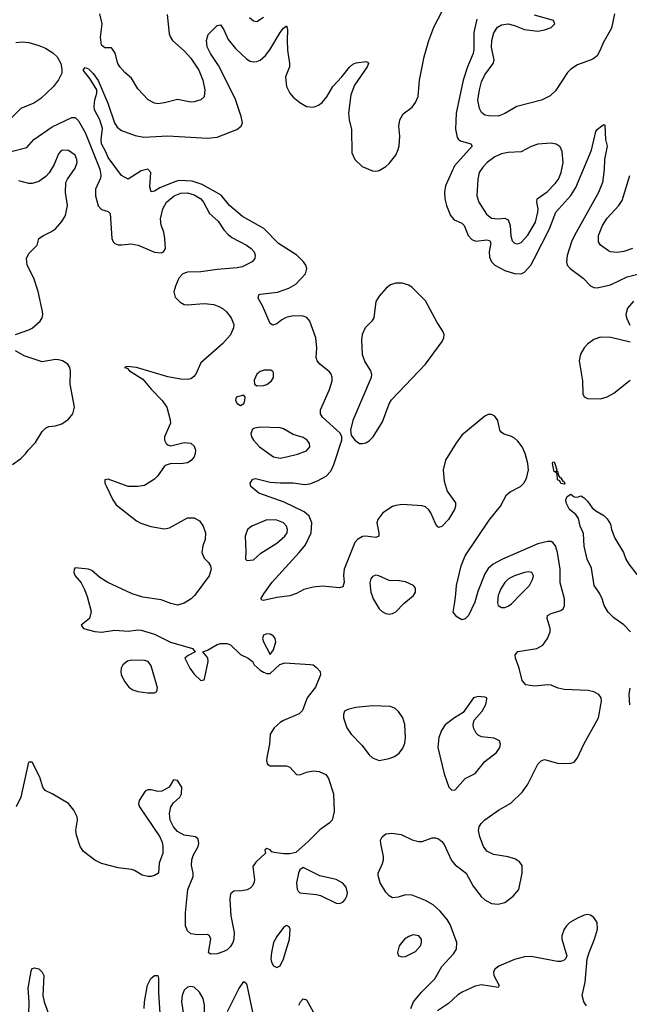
# Model space of a CAD drawing. Header units: inches. Extents: x 1550315 to 1685896, y 510706 to 640504.
# Tile 185 of 256: x 1643274 to 1646964, y 537516 to 543475. Entities that reach past the tile are written whole.
import ezdxf

# ---------------------------------------------------------------- set-up
doc = ezdxf.new("R2010")
doc.units = ezdxf.units.IN
doc.header["$MEASUREMENT"] = 0
doc.layers.add('B6543', color=7, linetype='Continuous')
doc.layers.add('B6544', color=7, linetype='Continuous')

msp = doc.modelspace()

# ---------------------------------------------------------------- linework, layer by layer
at = {"layer": 'B6543', "color": 5}
for points, elevation in [([(1643676.9, 540000), (1643683.3, 539983.3), (1643707.2, 539892.8), (1643696.2, 539850), (1643646.6, 539810), (1643660.7, 539790), (1643730, 539771.7), (1643770, 539768.6), (1643850, 539779.4), (1643930, 539774.3), (1643990, 539782), (1644010, 539780.2), (1644090, 539756.1), (1644188, 539708), (1644319.7, 539670), (1644337.2, 539650), (1644293.4, 539626.6), (1644274, 539610), (1644304.2, 539550), (1644330, 539514.5), (1644370, 539476), (1644390, 539479), (1644393.7, 539486.3), (1644415.6, 539590), (1644413.2, 539613.2), (1644382, 539650), (1644410, 539659.7), (1644470, 539694.2), (1644490, 539699.8), (1644530, 539698.6), (1644550, 539690.7), (1644610, 539633.8), (1644657.2, 539610), (1644684, 539590), (1644694, 539570), (1644730, 539539), (1644750, 539525.2), (1644770, 539519), (1644790, 539519), (1644848, 539572), (1644878.3, 539581.7), (1645033.1, 539573.1), (1645050, 539569.6), (1645070, 539554.5), (1645092, 539530), (1645094.5, 539510), (1645064.4, 539435.6), (1645014, 539370), (1644986.3, 539293.7), (1644966.3, 539273.7), (1644870, 539234.4), (1644850, 539221.6), (1644815.1, 539190), (1644789.4, 539150), (1644785.2, 539090), (1644769.2, 539010), (1644769, 538990), (1644774, 538970), (1644790, 538959.3), (1644890, 538958.7), (1644910, 538951.8), (1644950, 538906), (1644970, 538904.5), (1645010, 538921.6), (1645050, 538929.6), (1645085.8, 538925.8), (1645127.3, 538907.3), (1645142.9, 538882.9), (1645172.6, 538790), (1645176.6, 538683.4), (1645164.5, 538630), (1645148.3, 538611.7), (1645090, 538572.2), (1645019.5, 538500.5), (1644944.7, 538435.3), (1644910, 538426), (1644872.9, 538427.1), (1644814.4, 538434.4), (1644799.6, 538439.6), (1644790, 538450.8), (1644770, 538458), (1644758, 538450), (1644762, 538430), (1644703.5, 538376.5), (1644685.1, 538350), (1644695, 538270), (1644691.6, 538248.4), (1644681.6, 538230), (1644670, 538218.4), (1644650.9, 538209.1), (1644617.8, 538202.2), (1644570, 538200.4), (1644550, 538184.7), (1644546.2, 538150), (1644551.3, 538051.3), (1644571.6, 537950), (1644570.6, 537910), (1644564.1, 537890), (1644550, 537865.3), (1644530, 537846.2), (1644510, 537835.5), (1644470, 537822), (1644430, 537818.8), (1644416, 537830), (1644430.3, 537910), (1644423, 537930), (1644410, 537937.4), (1644350, 537936.3), (1644310, 537942.8), (1644290, 537960.3), (1644278.8, 537990), (1644277.1, 538070), (1644291.6, 538210), (1644324, 538290), (1644324.6, 538310), (1644315.1, 538355.1), (1644316.9, 538390), (1644324, 538416), (1644354, 538470), (1644359.5, 538490), (1644354.7, 538514.7), (1644338.8, 538530), (1644270, 538538.5), (1644230, 538561.3), (1644204.5, 538590), (1644185.4, 538630), (1644180.7, 538670), (1644189.2, 538710.8), (1644205.8, 538734.2), (1644244, 538770), (1644254, 538790), (1644254.8, 538830), (1644229, 538871), (1644206, 538874), (1644179, 538830), (1644134.9, 538805.1), (1644110, 538803), (1644070, 538813), (1644050, 538813), (1644034, 538806), (1643997.6, 538750), (1643993.3, 538730), (1643999.7, 538710), (1644122.2, 538530), (1644136.3, 538496.3), (1644141.6, 538470), (1644140.3, 538430), (1644118.5, 538370), (1644113.6, 538310), (1644090, 538295.3), (1644070, 538290.3), (1644049, 538289), (1644016.5, 538296.5), (1643970, 538325.5), (1643951.9, 538331.9), (1643870, 538342.4), (1643770, 538368), (1643728.8, 538388.8), (1643659.9, 538439.9), (1643640.7, 538470), (1643618.5, 538538.5), (1643613.4, 538570), (1643624.9, 538630), (1643622, 538650), (1643602, 538690), (1643570, 538730.7), (1643470, 538790.5), (1643428, 538810), (1643414.9, 538830), (1643396.5, 538890), (1643350, 538980.7), (1643330, 538981), (1643326.3, 538973.7), (1643282, 538770), (1643252.2, 538710)], 440), ([(1644339.9, 540000), (1644332.6, 539990), (1644313, 539970), (1644270, 539943.6), (1644230, 539932.3), (1644190, 539941.1), (1644130, 539963.2), (1644020.1, 539980.1), (1643955.5, 540000)], 440), ([(1644943.7, 540000), (1644910, 539987.3), (1644830, 539978.4), (1644750, 539959.3), (1644741.5, 539961.5), (1644734, 539970), (1644745.1, 539990), (1644752.3, 540000)], 420), ([(1645403, 540000), (1645412.8, 539970), (1645450, 539910.4), (1645470, 539891.7), (1645490, 539880.3), (1645510, 539877.4), (1645530, 539881.1), (1645550, 539892.2), (1645598.9, 539941.1), (1645657, 539990), (1645663.2, 540000)], 440), ([(1645640.9, 537490), (1645657.7, 537530), (1645705.4, 537590), (1645787.1, 537670), (1645830, 537745.3), (1645899.3, 537820.7), (1645917.2, 537850), (1645920.9, 537890), (1645878.9, 537998.9), (1645862.2, 538030), (1645819.9, 538079.9), (1645777.6, 538117.6), (1645730, 538145), (1645650, 538176.4), (1645610, 538177.7), (1645564.8, 538164.8), (1645530, 538161.2), (1645510, 538172.7), (1645490, 538194.5), (1645456.9, 538250), (1645444.2, 538295.8), (1645443.6, 538310), (1645471, 538369), (1645475.8, 538390), (1645476, 538410), (1645459.2, 538490), (1645458.9, 538510), (1645468, 538530), (1645490, 538547), (1645527.5, 538552.5), (1645583.4, 538543.4), (1645650, 538512.2), (1645690, 538500.5), (1645710, 538500.5), (1645770, 538523), (1645790, 538523.8), (1645810, 538517.1), (1645830, 538502), (1645843.2, 538483.2), (1645887, 538387), (1645910, 538360.3), (1645975.8, 538310), (1646018.5, 538230), (1646067.5, 538167.5), (1646090, 538148.1), (1646130, 538126.8), (1646170, 538121.4), (1646210, 538131.3), (1646261, 538170), (1646294.4, 538210), (1646316.4, 538310), (1646315.2, 538355.2), (1646299, 538379), (1646274.4, 538394.4), (1646230, 538407.6), (1646142, 538422), (1646102.5, 538442.5), (1646081.1, 538470), (1646058.3, 538530), (1646051.3, 538568.7), (1646055.1, 538590), (1646067.6, 538610), (1646090, 538632.4), (1646172.7, 538690), (1646247.1, 538732.9), (1646317.7, 538802.3), (1646350, 538847.7), (1646409.8, 538970.2), (1646430, 538990.4), (1646450, 538998.4), (1646530, 538976), (1646566.5, 538973.5), (1646610, 538974.4), (1646630, 538980.5), (1646650, 539007.3), (1646689, 539090), (1646778.2, 539250), (1646795.5, 539350), (1646793.1, 539370), (1646779.7, 539390), (1646750, 539406.2), (1646715, 539415), (1646570, 539421.5), (1646533.2, 539430), (1646490, 539447), (1646470, 539449.3), (1646390, 539441.3), (1646337.2, 539450), (1646315.2, 539475.2), (1646297.7, 539550), (1646274.5, 539610), (1646272.8, 539630), (1646290, 539651.5), (1646405.2, 539670), (1646439.7, 539690), (1646469.7, 539730), (1646484.7, 539770), (1646485.6, 539790), (1646466.6, 539850), (1646468.4, 539870), (1646490, 539882), (1646550, 539898.9), (1646564.2, 539910), (1646572.4, 539927.6), (1646571.5, 539970), (1646563.6, 540000)], 420), ([(1646042.9, 540000), (1646029.5, 539950), (1645990, 539868.3), (1645970, 539848.2), (1645950, 539843.5), (1645920.7, 539860.7), (1645898.3, 539890), (1645908.7, 539950), (1645913.2, 540000)], 420), ([(1646173.2, 540000), (1646170, 539992.3), (1646166, 539946), (1646170.4, 539930.4), (1646190, 539917.1), (1646210, 539918.4), (1646230, 539926.4), (1646250, 539940.4), (1646309.6, 540000)], 440), ([(1646971.2, 539771.2), (1646930, 539812), (1646870, 539854.2), (1646836.5, 539890), (1646810.8, 539930), (1646798.9, 539970), (1646784.9, 540000)], 380), ([(1646967.6, 539327.6), (1646962.9, 539390), (1646969.9, 539430)], 380), ([(1646705.7, 537505.7), (1646688.9, 537530), (1646678.5, 537570), (1646696.8, 537650), (1646708.6, 537790), (1646720.3, 537830), (1646753.8, 537910), (1646771.3, 537970), (1646769.8, 538010), (1646750, 538041.7), (1646730, 538056.1), (1646710, 538059.3), (1646690, 538055.3), (1646650, 538038), (1646604.9, 538010), (1646583.6, 537990), (1646570.2, 537970), (1646556.1, 537930), (1646554.9, 537910), (1646586, 537810), (1646578.4, 537790), (1646570, 537783.5), (1646550, 537775.6), (1646530, 537775.5), (1646370, 537805.3), (1646330, 537802.9), (1646270, 537786.5), (1646174, 537746), (1646150, 537727.8), (1646142.2, 537710), (1646143, 537690), (1646176.5, 537630), (1646170, 537618), (1646070, 537633.6), (1646030, 537626.4), (1645952.8, 537590), (1645926.9, 537573.1), (1645870, 537520.3), (1645803.7, 537476.3)], 420), ([(1643328.3, 537371.7), (1643330.8, 537530), (1643325.9, 537614.1), (1643344.1, 537715.9), (1643350, 537732), (1643363.1, 537736.9), (1643390, 537731), (1643411.3, 537710), (1643421, 537690), (1643415.2, 537570), (1643423.2, 537530), (1643456.7, 537436.7)], 420), ([(1644028.2, 537490), (1644030, 537531.3), (1644048.4, 537631.6), (1644068, 537672), (1644090, 537691), (1644110, 537691), (1644114.9, 537674.9), (1644114.6, 537585.4), (1644121.6, 537461.6)], 420), ([(1644533, 537473), (1644599.7, 537610), (1644630, 537654), (1644644.5, 537644.5), (1644650, 537632), (1644690.4, 537430)], 420), ([(1644963.5, 537510), (1644974, 537530), (1644990, 537548), (1645010, 537542), (1645050.3, 537470)], 420)]:
    msp.add_lwpolyline(points, dxfattribs=dict(at, elevation=elevation))
for points, elevation in [([(1644770, 539758.4), (1644749, 539751), (1644744.4, 539730), (1644750.5, 539710), (1644790, 539634), (1644810, 539662), (1644823.6, 539710), (1644819.6, 539730), (1644810, 539743.7), (1644790, 539756.3)], 440), ([(1643950, 539599.7), (1643927, 539593), (1643898.4, 539570), (1643888.8, 539550), (1643885.7, 539530), (1643888.7, 539510), (1643910, 539466.8), (1643935.6, 539435.6), (1643959.9, 539419.9), (1643990, 539408.4), (1644050, 539400.5), (1644090, 539400.7), (1644104, 539410), (1644109.2, 539430.8), (1644070, 539565.2), (1644051.8, 539590), (1644030, 539596.9)], 460), ([(1646050, 539378.9), (1646021.3, 539370), (1645958.6, 539281.4), (1645905.3, 539250), (1645850, 539206.3), (1645827, 539173), (1645811.4, 539130), (1645804.6, 539070), (1645842.6, 538910), (1645872.2, 538830), (1645890, 538812.2), (1645910, 538813.4), (1645970, 538881.5), (1646030, 538913.4), (1646090, 538984.4), (1646160.1, 539039.9), (1646181.2, 539070), (1646185.2, 539090), (1646179, 539110), (1646145.6, 539125.6), (1646070, 539135.6), (1646050, 539145.1), (1646037.4, 539157.4), (1646021.6, 539190), (1646019.6, 539210), (1646024.4, 539235.6), (1646072.8, 539290), (1646096.4, 539330), (1646102.4, 539362.4), (1646100.7, 539370), (1646090, 539374.4)], 440), ([(1645410, 539321.5), (1645307.8, 539312.2), (1645259.9, 539300.1), (1645241, 539290), (1645233.4, 539270), (1645234.4, 539250), (1645254.3, 539190), (1645280.3, 539150), (1645345.1, 539085.1), (1645390, 539024.9), (1645410, 539007.8), (1645450, 538991.7), (1645510, 539003.1), (1645543.5, 539016.5), (1645570, 539036.4), (1645593.7, 539066.3), (1645604.4, 539095.6), (1645609.8, 539130.2), (1645606.2, 539210), (1645594, 539250), (1645567.9, 539287.9), (1645546.8, 539306.8), (1645518.7, 539318.7)], 440), ([(1644990, 538344), (1644970.6, 538329.4), (1644962, 538310), (1644950.5, 538250), (1644953.4, 538213.4), (1644959.8, 538199.8), (1644970, 538191), (1645070, 538181.3), (1645094.1, 538174.1), (1645190, 538128.4), (1645210, 538126), (1645230, 538133.4), (1645244.5, 538150), (1645255.1, 538170), (1645258.7, 538190), (1645250, 538224), (1645229.7, 538249.7), (1645190, 538271.1), (1645090, 538294.3)], 440), ([(1644890, 537993.2), (1644870, 537980.9), (1644830, 537927), (1644810, 537889.2), (1644797.8, 537830), (1644794.3, 537790), (1644798, 537770), (1644810, 537747.7), (1644830, 537738), (1644850, 537748), (1644871.1, 537790), (1644907, 537910), (1644911.5, 537971.5), (1644905.2, 537985.2)], 440), ([(1645655.4, 537935.4), (1645630, 537926.9), (1645603.7, 537910), (1645570.3, 537870), (1645560.4, 537830), (1645567.7, 537810), (1645590, 537802.4), (1645610, 537805.3), (1645670, 537834.6), (1645700.4, 537870), (1645706.9, 537890), (1645706, 537910), (1645690, 537929.6)], 440), ([(1644310, 537623), (1644290, 537618.7), (1644270, 537600.7), (1644258, 537570), (1644253.2, 537530), (1644276.5, 537390), (1644290, 537364.4), (1644310, 537354.9), (1644330, 537360.3), (1644361.7, 537390), (1644383.1, 537430), (1644392.8, 537470), (1644393.8, 537510), (1644383.9, 537550), (1644363.5, 537590), (1644330, 537619.7)], 440)]:
    msp.add_lwpolyline(points, close=True, dxfattribs=dict(at, elevation=elevation))
at = {"layer": 'B6544', "color": 5}
for points, elevation in [([(1644752.3, 540000), (1644802.4, 540070), (1644966.5, 540250), (1645003.2, 540296.8), (1645039.1, 540370), (1645043.4, 540430), (1645026, 540470), (1644996.9, 540496.9), (1644875.4, 540555.4), (1644721.2, 540610), (1644674, 540650), (1644669.1, 540670.9), (1644685.6, 540694.4), (1644700.9, 540699.1), (1644790, 540675.2), (1644850, 540671.1), (1644930, 540672.8), (1644998.2, 540661.8), (1645030, 540665.3), (1645076.5, 540683.5), (1645128.2, 540711.8), (1645156.9, 540743.1), (1645176.1, 540783.9), (1645223, 540930), (1645223.6, 540950), (1645212.9, 540972.9), (1645106.3, 541070), (1645095.1, 541090), (1645094.8, 541114.8), (1645150, 541237.3), (1645164.5, 541290), (1645165.3, 541310), (1645159.7, 541330), (1645150, 541343), (1645091.1, 541390), (1645075, 541410), (1645069, 541430), (1645073.2, 541486.8), (1645066.6, 541550), (1645031.1, 541651.1), (1645012.2, 541672.2), (1644990, 541681.5), (1644930, 541681.9), (1644887.9, 541672.1), (1644861.5, 541658.5), (1644830, 541634.5), (1644806.3, 541626.3), (1644790, 541637), (1644744.2, 541744.2), (1644717.4, 541790), (1644722, 541810), (1644730, 541814.3), (1644834.2, 541825.8), (1644902.9, 541850), (1644946.3, 541873.7), (1645003.9, 541936.1), (1645011.8, 541970), (1645005.4, 541990), (1644992.8, 542010), (1644952, 542050), (1644840.6, 542120.6), (1644752.1, 542212.1), (1644623.1, 542283.1), (1644545, 542350), (1644493, 542413), (1644378.1, 542478.1), (1644318.6, 542498.6), (1644238.3, 542501.7), (1644207.2, 542492.8), (1644123, 542457), (1644090, 542437.7), (1644070, 542433.2), (1644062.7, 542462.7), (1644068.3, 542550), (1644050, 542569.7), (1644010, 542560.3), (1643930, 542509.7), (1643890, 542532), (1643810, 542640.4), (1643796.3, 542676.3), (1643770, 542723.5), (1643766.8, 542750), (1643776.1, 542816.1), (1643760.3, 542870), (1643726.4, 542930), (1643724.4, 542950), (1643729.6, 542990.4), (1643740.9, 543030), (1643740.9, 543050), (1643698.3, 543118.3), (1643658, 543170), (1643670, 543186.8), (1643690, 543177.6), (1643718.4, 543150), (1643750, 543106.8), (1643807.2, 542970), (1643847.2, 542850), (1643863.8, 542823.8), (1643890, 542803.8), (1643973.4, 542773.4), (1644024.8, 542764.8), (1644170, 542772.6), (1644410, 542757.8), (1644470, 542765.2), (1644588.9, 542811.1), (1644614, 542830), (1644622, 542850), (1644614.4, 542890), (1644578.7, 542998.7), (1644477.2, 543197.2), (1644429.9, 543270), (1644409.8, 543310), (1644404, 543350), (1644414, 543386), (1644470, 543439.1), (1644490, 543444.9), (1644510, 543413), (1644536.1, 543356.1), (1644580, 543300), (1644650, 543236.8), (1644670, 543225), (1644690, 543219.7), (1644710, 543221.3), (1644730, 543230.2), (1644762.3, 543257.7), (1644787.7, 543292.3), (1644850, 543397.6), (1644870, 543423), (1644890, 543437.3), (1644895.8, 543415.8), (1644892.2, 543350), (1644895, 543290), (1644907.1, 543210), (1644906.7, 543190), (1644882.4, 543130), (1644888.1, 543070), (1644910, 543030.3), (1644930, 543007.1), (1644970, 542974.2), (1645010, 542950.2), (1645053.5, 542946.5), (1645082.2, 542957.8), (1645105, 542975), (1645132.3, 543007.7), (1645169.8, 543070.2), (1645224.4, 543130), (1645270, 543188.5), (1645290, 543206.4), (1645310, 543214.9), (1645370, 543221.6), (1645378.7, 543218.7), (1645384.9, 543210), (1645377.4, 543190), (1645301.4, 543078.6), (1645279, 543021), (1645263.6, 542910), (1645267.4, 542870), (1645281.8, 542810), (1645285, 542670), (1645301.8, 542630), (1645346.3, 542586.3), (1645410, 542560.6), (1645430, 542558.8), (1645450, 542563.2), (1645490, 542587.1), (1645510, 542604.7), (1645550, 542655.3), (1645565.7, 542690), (1645570, 542711.3), (1645574.6, 542770), (1645568.2, 542830), (1645575.5, 542870), (1645594.9, 542905.1), (1645650, 542946.3), (1645670, 542973.4), (1645686.8, 543010), (1645693.7, 543110), (1645722.8, 543250), (1645749.9, 543350), (1645781.6, 543430), (1645852.5, 543570)], 420), ([(1644166, 543506), (1644178.9, 543390), (1644186.6, 543370), (1644199.7, 543350), (1644270, 543287.2), (1644310, 543242), (1644358.8, 543170), (1644383.1, 543110), (1644395.8, 543050), (1644391.5, 543008.5), (1644369.6, 542990.4), (1644330, 542977.6), (1644310, 542977), (1644230, 542991.3), (1644150, 542971.4), (1644110, 542966.5), (1644090, 542970.3), (1644052.7, 542990), (1643990, 543057.6), (1643950, 543121.1), (1643910, 543154.7), (1643881, 543190), (1643868.3, 543210), (1643852.9, 543272.9), (1643836.9, 543296.9), (1643830, 543304.2), (1643790, 543304.6), (1643770, 543320.5), (1643763.2, 543370), (1643773.5, 543450), (1643758.5, 543510)], 440), ([(1646874.7, 543510), (1646855.9, 543424.1), (1646804.8, 543335.2), (1646788, 543290), (1646770, 543257.3), (1646743.5, 543236.5), (1646650, 543201.3), (1646610, 543176.4), (1646590, 543154.9), (1646516.2, 543043.8), (1646485.7, 543014.3), (1646432, 542988), (1646282.7, 542950), (1646210, 542907.1), (1646170, 542892.3), (1646112.4, 542892.4), (1646090, 542898.3), (1646070, 542914), (1646056.7, 542936.7), (1646047.9, 542987.9), (1646056.3, 543050), (1646070, 543098.4), (1646090, 543141.3), (1646140.5, 543210), (1646145.3, 543230), (1646129.6, 543309.6), (1646130.9, 543350), (1646144.2, 543395.8), (1646167.1, 543430), (1646190, 543443.4), (1646230, 543449.9), (1646270, 543439.5), (1646330, 543416), (1646410, 543406.2), (1646450, 543413.5), (1646490, 543427.1), (1646514, 543450), (1646506, 543470), (1646390, 543503.6)], 440), ([(1644750, 543487.9), (1644710, 543461.7), (1644690, 543465.3), (1644665.5, 543485.5)], 440), ([(1646041.2, 543478.8), (1646022.4, 543397.6), (1646023.5, 543296.5), (1646019.8, 543270), (1645983.8, 543190), (1645957.6, 543110), (1645916.8, 542910), (1645912.3, 542812.3), (1645922.9, 542762.9), (1645930.1, 542750.1), (1645941.8, 542741.8), (1646004.4, 542724.4), (1646012.9, 542710), (1645905.5, 542590), (1645850.8, 542470), (1645845.7, 542430), (1645848, 542390), (1645858.1, 542350), (1645881.4, 542290), (1645903.8, 542263.8), (1645950, 542243), (1645963.9, 542230), (1645988.8, 542170), (1646010, 542145.3), (1646035.6, 542135.6), (1646102, 542142), (1646118.1, 542138.1), (1646125.5, 542125.5), (1646116.1, 542070), (1646117.9, 542037.9), (1646130.8, 542010), (1646151, 541990), (1646210, 541956.4), (1646270, 541939.4), (1646310, 541937.8), (1646330, 541947.7), (1646366.9, 541990), (1646388.8, 542028.8), (1646480.4, 542210), (1646518.7, 542310), (1646610, 542411.5), (1646641, 542459), (1646735.3, 542684.7), (1646762.2, 542797.8), (1646770, 542810.6), (1646790, 542827.7), (1646810, 542841), (1646816.3, 542836.3), (1646820.2, 542750), (1646829.1, 542709.1), (1646813.5, 542630), (1646811.8, 542568.2), (1646802.1, 542490), (1646777.7, 542430), (1646632.7, 542170), (1646614.7, 542130), (1646587.6, 542047.6), (1646583.2, 542010), (1646588.5, 541990), (1646605.3, 541970), (1646685.3, 541910), (1646730, 541863.8), (1646750, 541854), (1646770, 541851.8), (1646850, 541871.2), (1646950, 541918), (1647110, 541959.7)], 420), ([(1643250, 543337.4), (1643290, 543341.7), (1643330, 543337.2), (1643390, 543319.8), (1643430, 543303.7), (1643474.7, 543274.7), (1643500.7, 543250), (1643522.7, 543210), (1643530, 543175.3), (1643528.5, 543151.5), (1643510, 543110.3), (1643478.4, 543070), (1643402.1, 542997.9), (1643358.9, 542970), (1643281.9, 542938.1), (1643190, 542847.8)], 440), ([(1643223.2, 542676.8), (1643318, 542702), (1643359.6, 542750), (1643470, 542827.7), (1643590, 542883.2), (1643610, 542883.1), (1643630, 542863.5), (1643670, 542791.8), (1643758.7, 542570), (1643765.2, 542534.8), (1643764, 542516), (1643733.3, 542450), (1643732.9, 542410), (1643750, 542347.6), (1643770, 542326), (1643810, 542314.5), (1643821.2, 542301.2), (1643832.2, 542150), (1643840.5, 542130), (1643850, 542121.1), (1643870, 542113.3), (1643890, 542111.9), (1643950, 542117.6), (1643970, 542115.3), (1643990.7, 542110.7), (1644090, 542067.9), (1644130, 542064.2), (1644144.9, 542070), (1644156.5, 542090), (1644153.2, 542150), (1644146.4, 542190), (1644131.2, 542231.2), (1644127.3, 542270), (1644141.1, 542330), (1644163.7, 542370), (1644210, 542409.2), (1644250, 542425.6), (1644290, 542427.4), (1644330, 542414.9), (1644370.8, 542390), (1644387.2, 542370), (1644422.9, 542302.9), (1644475.6, 542255.6), (1644510, 542204.2), (1644535.3, 542175.3), (1644557.8, 542157.8), (1644647.3, 542110), (1644676.2, 542090), (1644693.3, 542070), (1644699.7, 542050), (1644696.9, 542030), (1644681.6, 542010), (1644620, 541980), (1644590, 541972.9), (1644470, 541963.6), (1644370, 541948.2), (1644290, 541946.5), (1644262.5, 541937.5), (1644236.9, 541910), (1644216.9, 541863.1), (1644207.5, 541827.5), (1644214.9, 541794.9), (1644245.2, 541765.2), (1644270, 541751.3), (1644288.6, 541748.6), (1644390, 541758), (1644450, 541750.6), (1644479.9, 541739.9), (1644505.9, 541725.9), (1644526.5, 541706.5), (1644553.3, 541670), (1644569.7, 541630), (1644568.5, 541610), (1644550, 541568.7), (1644503.8, 541516.2), (1644370, 541399.1), (1644339.6, 541330), (1644326.7, 541313.3), (1644310, 541301.6), (1644290, 541297.6), (1644250, 541300.3), (1644170, 541313.8), (1643981, 541370), (1643923.3, 541376.7), (1643909.3, 541370.7), (1643925.3, 541365.3), (1643938.4, 541350), (1644019.2, 541299.2), (1644070, 541238.9), (1644137.2, 541170), (1644164.8, 541130), (1644186, 541054), (1644186.6, 541033.4), (1644151.5, 540950), (1644149.7, 540929.7), (1644160.9, 540910), (1644170, 540902), (1644190, 540896.2), (1644270, 540915.3), (1644310, 540912), (1644330, 540894.7), (1644338.4, 540870), (1644337.2, 540850), (1644329.7, 540830), (1644312.6, 540807.4), (1644290, 540793.8), (1644250, 540786.5), (1644191.5, 540788.5), (1644161.7, 540778.3), (1644149.4, 540770), (1644110, 540714.8), (1644090, 540694.8), (1644030, 540656.3), (1643989.6, 540650.4), (1643930, 540650.3), (1643810, 540694.4), (1643789, 540690), (1643789.4, 540670.6), (1643798.7, 540650), (1643838.5, 540570), (1643859, 540539), (1643981.4, 540441.4), (1644007.1, 540427.1), (1644068.1, 540408.1), (1644150, 540394), (1644180.3, 540399.7), (1644290, 540459.3), (1644330, 540461), (1644362.4, 540442.4), (1644385.4, 540410), (1644399.1, 540370), (1644397.7, 540330), (1644381.7, 540290), (1644375.8, 540250), (1644390, 540216), (1644417, 540190), (1644429.5, 540170), (1644434, 540150), (1644420.5, 540110), (1644339.9, 540000)], 440), ([(1643249.3, 541570), (1643330, 541597.6), (1643350, 541608.5), (1643398, 541650), (1643409.6, 541670), (1643414, 541690), (1643411.8, 541708.2), (1643386.9, 541830), (1643359.1, 541910), (1643319.7, 541990), (1643315.4, 542030), (1643330, 542060.4), (1643379.6, 542110), (1643389.7, 542150.3), (1643419.3, 542170), (1643467.7, 542192.3), (1643490.8, 542209.2), (1643530, 542253), (1643551.1, 542290), (1643563.5, 542350), (1643552, 542430), (1643554, 542490), (1643563, 542510), (1643610, 542577.1), (1643622, 542610), (1643620.4, 542630), (1643610, 542655.1), (1643570, 542684.2), (1643534.2, 542685.8), (1643522.2, 542677.8), (1643510, 542662.7), (1643482, 542598), (1643452, 542548), (1643433.2, 542526.8), (1643390, 542496.4), (1643350, 542483.1), (1643330, 542484.2), (1643270, 542499.8)], 460), ([(1646983, 542090), (1646930, 542071.6), (1646890, 542065.2), (1646850.8, 542070), (1646837.2, 542077.2), (1646790.3, 542110), (1646776.9, 542130), (1646777.2, 542170), (1646801.1, 542230), (1646830, 542273.5), (1646900.8, 542350), (1646920, 542380), (1646967.1, 542532.9)], 440), ([(1646988.9, 541771.1), (1646953.5, 541730), (1646943.5, 541690), (1646946, 541670), (1646967.3, 541627.3)], 420), ([(1646970, 541522.6), (1646851.8, 541551.8), (1646790, 541554.5), (1646750, 541539.1), (1646710, 541510.6), (1646691.1, 541490), (1646667.9, 541450), (1646660.8, 541410), (1646680.6, 541290), (1646681.8, 541210), (1646690, 541192.7), (1646710, 541183.2), (1646790, 541181.1), (1646830, 541191.8), (1646870, 541214.3), (1646970, 541293.4)], 420), ([(1643230, 540783.8), (1643280.5, 540819.5), (1643310, 540847.7), (1643325.1, 540870), (1643370, 540916.3), (1643410, 540982), (1643430, 541003.8), (1643450, 541012.2), (1643490, 541016.4), (1643530, 541028.4), (1643570, 541058), (1643596.2, 541090), (1643605.1, 541130), (1643580.5, 541270), (1643582, 541350), (1643577.4, 541370), (1643565.1, 541390), (1643532.7, 541410), (1643510, 541416.9), (1643490, 541418.9), (1643410, 541404.4), (1643300.9, 541440.9), (1643249.6, 541470)], 460), ([(1645913.2, 540000), (1645917.7, 540050), (1645946.5, 540170), (1645971, 540230), (1646114.7, 540445.3), (1646184.8, 540530), (1646221, 540599), (1646242.7, 540617.3), (1646306, 540650), (1646325.4, 540670), (1646341.4, 540698.6), (1646352.8, 540750), (1646350, 540789.3), (1646334.1, 540850), (1646314.6, 540890), (1646290, 540923.9), (1646270, 540941.7), (1646250, 540952.5), (1646205.6, 540965.6), (1646190, 540976.2), (1646181.1, 540990), (1646168.8, 541048.8), (1646150, 541075.8), (1646130, 541086.2), (1646110, 541085.5), (1646090, 541075.8), (1645950, 540959.9), (1645913.1, 540910), (1645851.3, 540808.7), (1645837.6, 540750), (1645842.6, 540682.6), (1645862, 540622), (1645911.5, 540550), (1645912.6, 540530), (1645906.3, 540510), (1645870.3, 540450), (1645830, 540407.3), (1645810, 540400.9), (1645800.9, 540410), (1645790, 540425.2), (1645763.6, 540490), (1645750, 540509.4), (1645730, 540526.6), (1645710, 540532), (1645590, 540540.3), (1645550, 540535.6), (1645530, 540527.8), (1645472.8, 540490), (1645441, 540450), (1645436, 540430), (1645448.9, 540370), (1645447.7, 540350), (1645430, 540341.7), (1645370, 540349.8), (1645350, 540347), (1645318.3, 540330), (1645302, 540310), (1645238.9, 540150), (1645234, 540114), (1645238, 540070), (1645230, 540042.7), (1645210, 540037), (1645107.3, 540047.3), (1645050, 540041.2), (1644993.5, 540026.5), (1644950, 540002.4), (1644943.7, 540000)], 420), ([(1646784.9, 540000), (1646780.2, 540010), (1646750.9, 540050), (1646735.1, 540155.1), (1646708.2, 540210), (1646690, 540288.7), (1646686.3, 540366.3), (1646666, 540410), (1646656.4, 540456.4), (1646639.8, 540479.8), (1646602, 540510), (1646582.4, 540550), (1646578.9, 540570), (1646587, 540590), (1646610, 540602.8), (1646630, 540587.3), (1646650, 540584.7), (1646670, 540594), (1646690, 540582), (1646710, 540562), (1646739.8, 540519.8), (1646761.6, 540501.6), (1646810, 540474), (1646830, 540454.8), (1646850, 540421), (1646856.1, 540390), (1646876.7, 540336.7), (1646928.5, 540250), (1646942.3, 540210), (1646960.1, 540180.1), (1647010, 540117.8)], 380), ([(1646563.6, 540000), (1646546.2, 540066.2), (1646546.1, 540150), (1646528.9, 540250), (1646518, 540290), (1646501.5, 540310), (1646490, 540316.3), (1646470, 540317.1), (1646410, 540302.4), (1646196.5, 540210), (1646139.9, 540180.1), (1646110, 540153.2), (1646090, 540121.5), (1646046.6, 540013.4), (1646042.9, 540000)], 420), ([(1643955.5, 540000), (1643950, 540001.7), (1643808.6, 540068.6), (1643760, 540100), (1643710, 540141.3), (1643690, 540150.3), (1643610, 540158), (1643604, 540150), (1643602.7, 540130), (1643609.6, 540110), (1643646, 540066), (1643665.4, 540030), (1643676.9, 540000)], 440), ([(1645663.2, 540000), (1645669.4, 540010), (1645670, 540034), (1645657.2, 540050), (1645610, 540072.6), (1645570, 540079.8), (1645510, 540081.5), (1645448, 540110), (1645430, 540112.8), (1645410, 540105.1), (1645398.7, 540090), (1645393.3, 540066.7), (1645399.7, 540010), (1645403, 540000)], 440), ([(1646309.6, 540000), (1646359.6, 540050), (1646380.7, 540090), (1646383.7, 540110), (1646373.2, 540130), (1646352.9, 540132.9), (1646330, 540129.6), (1646270, 540108.4), (1646232.7, 540090), (1646210, 540067.8), (1646185.8, 540030), (1646173.2, 540000)], 440)]:
    msp.add_lwpolyline(points, dxfattribs=dict(at, elevation=elevation))
for points, elevation in [([(1646490, 542727.6), (1646410, 542721.2), (1646370, 542707.8), (1646310, 542675.3), (1646230, 542672.2), (1646190, 542663.4), (1646150, 542644.4), (1646104, 542610), (1646077.1, 542582.9), (1646055.8, 542550), (1646047.4, 542510), (1646041.7, 542410), (1646053.4, 542370), (1646098.8, 542298.8), (1646130, 542273.8), (1646169.5, 542269.5), (1646210, 542274.5), (1646230, 542263.9), (1646242.7, 542230), (1646246.6, 542166.6), (1646255.9, 542135.9), (1646270, 542122), (1646290, 542118), (1646310, 542125.7), (1646350, 542170.2), (1646396.2, 542250), (1646410.9, 542310), (1646412, 542330), (1646404.3, 542370), (1646407.1, 542390), (1646466.1, 542433.9), (1646515.6, 542484.4), (1646534.4, 542510), (1646552.2, 542550), (1646564.5, 542610), (1646556.6, 542676.6), (1646544.9, 542704.9), (1646521, 542721)], 440), ([(1645590, 541880.8), (1645550, 541880.7), (1645517.6, 541870), (1645491.5, 541850), (1645450, 541802.6), (1645429, 541769), (1645418, 541670), (1645405.3, 541650), (1645366, 541610), (1645346.3, 541570), (1645343.6, 541536.4), (1645347.9, 541447.9), (1645364, 541404), (1645396.5, 541350), (1645403.2, 541330), (1645402.4, 541310), (1645291.4, 541050), (1645275.8, 540990), (1645281.4, 540961.4), (1645302.4, 540930), (1645330, 540910.3), (1645350, 540909.1), (1645370, 540914.3), (1645390, 540926.5), (1645414.2, 540950), (1645470, 541041.6), (1645510.9, 541150), (1645525, 541175), (1645730, 541390.3), (1645832.2, 541527.8), (1645841.5, 541550), (1645842.4, 541570), (1645835.5, 541590), (1645801.5, 541641.5), (1645730, 541773.5), (1645650, 541855), (1645630, 541867.7)], 420), ([(1644754.3, 541354.3), (1644730, 541345.6), (1644710, 541329.3), (1644694, 541294), (1644694.8, 541270), (1644710, 541259.1), (1644750, 541260.3), (1644770, 541267.2), (1644798.4, 541290), (1644809.5, 541310), (1644810, 541338), (1644806.3, 541346.3), (1644793.4, 541353.4)], 440), ([(1644630, 541202), (1644584.7, 541190), (1644581, 541170), (1644590, 541152), (1644610, 541141), (1644630, 541152), (1644636, 541170), (1644639, 541190)], 440), ([(1644731.6, 541008.4), (1644696.4, 541003.6), (1644683.7, 540996.3), (1644672.7, 540970), (1644676.4, 540950), (1644688.4, 540930), (1644726, 540890), (1644810, 540829.3), (1644850, 540821.6), (1644890, 540829.1), (1644954.8, 540845.2), (1645010, 540866.4), (1645029.5, 540890), (1645027.6, 540910), (1645013.6, 540930), (1644990, 540946.3), (1644930, 540964.4), (1644870, 540998.7), (1644850, 541005)], 440), ([(1646522, 540742), (1646530, 540742), (1646536, 540716), (1646543.6, 540703.6), (1646550, 540702), (1646562, 540682), (1646570, 540678), (1646574, 540670), (1646570, 540664), (1646550, 540667), (1646544, 540684), (1646530, 540689.3), (1646526.3, 540726.3), (1646519, 540739), (1646510, 540739), (1646499, 540790), (1646502, 540798), (1646510, 540798.8), (1646514, 540790), (1646524.7, 540750)], 380), ([(1644770, 540447.4), (1644679.1, 540410), (1644652.7, 540390), (1644638.9, 540350), (1644643.8, 540256.2), (1644641, 540210), (1644650, 540201), (1644690, 540205.5), (1644732.9, 540247.1), (1644830, 540307.2), (1644879.2, 540350), (1644892.7, 540370), (1644895, 540390), (1644889.7, 540410), (1644870, 540429.7), (1644830, 540445.6)], 440)]:
    msp.add_lwpolyline(points, close=True, dxfattribs=dict(at, elevation=elevation))

doc.saveas('drawing.dxf')
